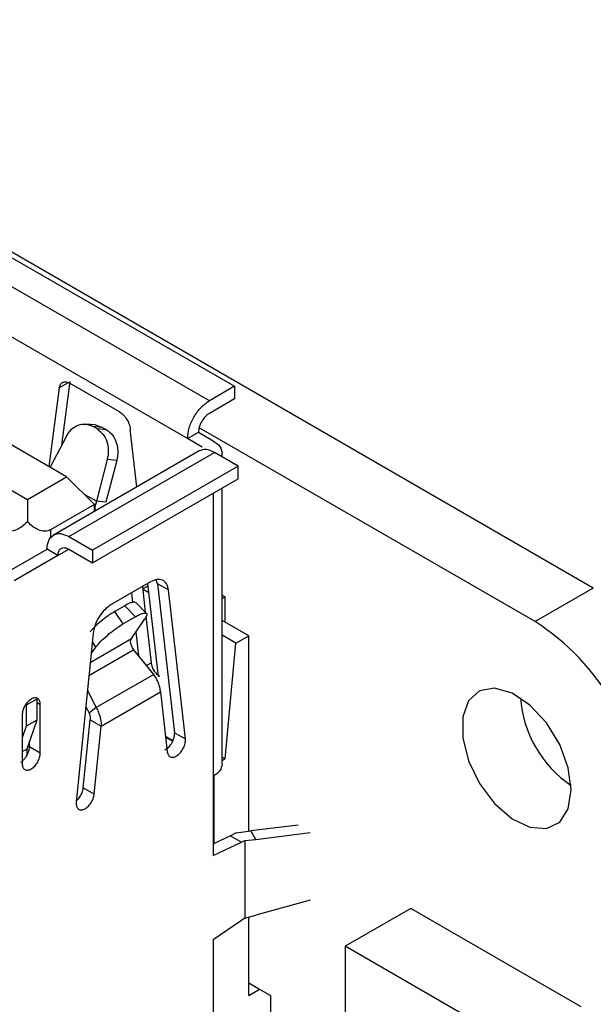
# Model space of a CAD drawing. Header units: millimetres. Extents: x 3 to 207, y 3 to 294.
# Tile 41 of 94: x 191.87 to 197.44, y 97.08 to 106.64. Entities that reach past the tile are written whole.
import ezdxf

# ---------------------------------------------------------------- set-up
doc = ezdxf.new("R2010")
doc.units = ezdxf.units.MM
doc.layers.add('几何体', color=7, linetype='Continuous')

msp = doc.modelspace()

# ---------------------------------------------------------------- linework, layer by layer
at = {"layer": '几何体'}
for p, q in [((197.443, 101.1249), (187.881, 106.6449)), ((190.0332, 105.3499), (193.9576, 103.0844)), ((192.327, 102.2054), (188.672, 104.3154)), ((188.2909, 104.0954), (191.9459, 101.9854)), ((193.7137, 102.9436), (191.755, 104.0743)), ((193.5016, 102.5761), (191.5429, 103.7069)), ((192.3428, 103.1191), (192.2546, 103.0681)), ((192.28, 102.5137), (192.3606, 103.1293)), ((192.8404, 102.8353), (192.3596, 103.1129)), ((192.2546, 103.0681), (192.1547, 102.3049)), ((193.9576, 103.0844), (193.7137, 102.9436)), ((193.9576, 103.0844), (193.9576, 102.9619)), ((193.9576, 102.9619), (193.7137, 102.8211)), ((192.6031, 102.7088), (192.5112, 102.717)), ((192.603, 102.7085), (192.6692, 102.6876)), ((192.6226, 102.6697), (192.5774, 102.6958)), ((192.5774, 102.6958), (192.6692, 102.6876)), ((192.7145, 102.6615), (192.6226, 102.6697)), ((192.6692, 102.6876), (192.7145, 102.6615)), ((193.0093, 102.1077), (192.9455, 102.6693)), ((193.5016, 102.5761), (193.6076, 102.6374)), ((193.6076, 102.6374), (193.7491, 102.5557)), ((196.8773, 100.7983), (193.6146, 102.6818)), ((192.3262, 102.6008), (192.1659, 102.2985)), ((193.643, 102.4945), (193.5016, 102.5761)), ((193.6132, 102.4563), (192.199, 101.6399)), ((192.349, 101.6251), (193.7632, 102.4415)), ((193.993, 102.3088), (193.7632, 102.4415)), ((193.8369, 102.3989), (193.8369, 102.4333)), ((192.7216, 102.3725), (192.6154, 101.9678)), ((192.8135, 102.3643), (192.7073, 101.9596)), ((192.8135, 102.3643), (192.7216, 102.3725)), ((193.993, 102.3088), (192.5788, 101.4924)), ((193.993, 102.1863), (193.993, 102.3088)), ((191.9459, 101.9854), (192.327, 102.2054)), ((192.327, 102.2054), (192.5965, 101.936)), ((192.5788, 101.3699), (193.993, 102.1863)), ((192.6154, 101.9678), (192.4952, 102.0372)), ((193.7491, 102.0455), (193.7491, 99.2937)), ((193.8369, 99.4161), (193.8369, 102.0962)), ((191.9459, 101.9854), (191.9459, 101.7679)), ((192.7073, 101.9596), (192.6154, 101.9678)), ((192.5965, 101.936), (192.1704, 101.69)), ((192.5965, 101.8694), (192.5965, 101.936)), ((192.1704, 101.69), (192.1704, 101.607)), ((192.349, 101.6251), (192.5788, 101.4924)), ((191.7267, 101.2658), (192.1368, 101.5026)), ((192.2429, 101.4413), (192.1368, 101.5026)), ((192.2429, 101.4413), (192.349, 101.5026)), ((192.349, 101.5026), (192.5788, 101.3699)), ((192.5788, 101.4924), (192.5788, 101.3699)), ((192.2429, 101.4413), (191.8187, 101.1964)), ((193.1409, 101.184), (192.7591, 100.9636)), ((193.2103, 101.1673), (193.1982, 101.205)), ((193.0944, 100.887), (193.0655, 101.1405)), ((193.1186, 101.1465), (193.0682, 101.1173)), ((193.1264, 101.0779), (193.0689, 101.1111)), ((193.2187, 100.2662), (193.116, 101.1696)), ((193.3164, 101.1061), (193.2103, 101.1673)), ((193.2103, 101.1673), (193.3743, 99.72)), ((193.4804, 99.6588), (193.3164, 101.1061)), ((197.443, 101.1249), (196.8773, 100.7983)), ((192.9707, 100.9807), (192.9595, 101.0793)), ((193.1027, 100.8784), (192.9981, 100.9853)), ((193.8369, 101.0556), (193.8657, 101.0389)), ((193.8369, 101.0223), (193.8657, 101.0389)), ((193.8657, 100.794), (193.8657, 101.0389)), ((192.8915, 100.9528), (192.7964, 100.8979)), ((192.8754, 100.7762), (192.7964, 100.8979)), ((192.8915, 100.9528), (192.9962, 100.8459)), ((192.9962, 100.8459), (192.8754, 100.7762)), ((192.9563, 100.6337), (193.0877, 100.8256)), ((193.1497, 100.4), (193.0987, 100.8485)), ((194.0955, 100.6613), (193.8369, 100.8106)), ((193.0293, 100.4651), (193.0025, 100.7011)), ((192.5836, 100.6831), (192.4197, 99.0465)), ((192.5555, 100.4023), (192.9563, 100.6337)), ((192.6109, 100.5504), (192.5758, 100.6044)), ((193.9718, 100.5899), (193.8369, 100.6678)), ((193.9718, 100.5899), (194.0955, 100.6613)), ((194.0955, 98.7632), (194.0955, 100.6613)), ((192.9806, 100.5261), (192.5426, 100.2733)), ((192.5638, 100.485), (192.6109, 100.5504)), ((193.1725, 100.2857), (192.9806, 100.5261)), ((193.8657, 99.4672), (193.9718, 100.5899)), ((193.1497, 100.4), (193.1028, 100.373)), ((193.1725, 100.2857), (192.6139, 99.9632)), ((192.5283, 100.1303), (192.6139, 99.9632)), ((192.0361, 100.0461), (191.9336, 99.9869)), ((192.0361, 100.0461), (192.0361, 99.8419)), ((192.6614, 99.7843), (193.2386, 100.1175)), ((193.2386, 100.1175), (193.3049, 99.5326)), ((191.9336, 99.9869), (191.9336, 99.7828)), ((192.0361, 100.0155), (192.0714, 99.995)), ((192.0714, 99.5214), (192.0714, 99.995)), ((192.5126, 99.9734), (192.5457, 99.9087)), ((192.6139, 99.9632), (192.5457, 99.9087)), ((191.8947, 99.893), (191.8947, 99.4194)), ((192.0361, 99.8419), (191.9336, 99.7828)), ((192.0361, 99.8419), (191.9389, 99.5612)), ((192.4891, 99.1841), (192.5553, 99.8455)), ((192.5553, 99.8455), (192.6614, 99.7843)), ((191.9336, 99.7828), (191.8947, 99.6705)), ((192.5952, 99.1229), (192.6614, 99.7843)), ((193.3587, 99.6415), (193.2879, 99.6823)), ((193.2884, 99.678), (193.3575, 99.6381)), ((193.3743, 99.72), (193.4804, 99.6588)), ((191.8947, 99.5357), (191.9389, 99.5612)), ((191.9389, 99.5612), (191.9389, 99.4945)), ((191.9654, 99.5827), (191.9654, 99.6378)), ((192.0714, 99.5214), (191.9654, 99.5827)), ((193.8369, 99.4838), (193.8657, 99.4672)), ((193.8369, 99.4505), (193.8657, 99.4672)), ((193.7491, 99.2937), (193.7491, 98.5259)), ((193.7597, 98.6427), (193.7597, 99.3028)), ((192.5952, 99.1229), (192.4891, 99.1841)), ((194.5751, 98.8226), (194.1146, 98.7658)), ((193.9188, 98.7185), (193.7597, 98.6427)), ((193.975, 98.7465), (193.9188, 98.7185)), ((193.9188, 98.7185), (194.0248, 98.6572)), ((193.975, 98.7465), (194.1146, 98.7658)), ((194.1635, 98.6839), (194.1146, 98.7658)), ((194.1635, 98.6839), (194.6931, 98.7492)), ((193.7491, 98.5259), (194.0248, 98.6572)), ((193.7491, 98.6377), (193.7597, 98.6427)), ((194.0248, 98.6572), (194.0566, 98.672)), ((194.0566, 98.672), (194.1635, 98.6839)), ((194.0566, 98.672), (194.0566, 97.9184)), ((194.6931, 98.0942), (194.1635, 97.9489)), ((194.0566, 97.9184), (194.1635, 97.9489)), ((194.0955, 97.1665), (194.0955, 97.9295)), ((195.6696, 98.0134), (195.0332, 97.646)), ((197.3242, 97.0582), (195.6696, 98.0134)), ((194.0248, 97.8964), (193.7491, 97.7094)), ((194.0566, 97.9184), (194.0248, 97.8964)), ((193.7491, 97.7094), (193.7491, 96.1432)), ((196.5102, 96.7934), (195.0332, 97.646)), ((195.0332, 97.646), (195.0332, 89.7256)), ((194.0955, 97.289), (194.2016, 97.2278)), ((194.0955, 97.1665), (194.2016, 97.2278)), ((194.2016, 97.2278), (194.3077, 97.1665)), ((194.3077, 97.1665), (194.3077, 96.4069))]:
    msp.add_line(p, q, dxfattribs=at)
at = {"layer": '几何体', "flags": 128}
msp.add_lwpolyline([(197.228, 99.1636), (197.1993, 99.3791), (197.1162, 99.6043), (196.9878, 99.815), (196.8279, 99.9883), (196.6539, 100.1054), (196.4847, 100.1536), (196.3385, 100.1277), (196.2313, 100.0305), (196.1746, 99.8725), (196.1746, 99.6709), (196.2313, 99.4476), (196.3385, 99.2266), (196.4847, 99.0319), (196.6539, 98.8847), (196.8279, 98.8009), (196.9878, 98.7896), (197.1162, 98.852), (197.1993, 98.9814), (197.228, 99.1636)], dxfattribs=at)
at = {"layer": '几何体'}
for centre, radius, start, end in [((195.6351, 98.8564), 2.3052, 2.60548, 57.39452), ((197.8682, 100.1455), 1.1371, 184.33182, 235.6628)]:
    msp.add_arc(centre, radius, start, end, dxfattribs=at)
for points in [[(192.2546, 103.0681), (192.2576, 103.0806), (192.2638, 103.1056), (192.2887, 103.1256), (192.3216, 103.1303), (192.3469, 103.1187), (192.3596, 103.1129)], [(193.5016, 102.5761), (193.5048, 102.6101), (193.5111, 102.678), (193.5602, 102.7872), (193.6303, 102.8844), (193.6859, 102.9238), (193.7137, 102.9436)], [(192.8404, 102.8353), (192.8531, 102.8265), (192.8784, 102.8088), (192.9113, 102.7661), (192.9363, 102.7174), (192.9424, 102.6853), (192.9455, 102.6693)], [(193.7137, 102.8211), (193.6998, 102.8112), (193.672, 102.7915), (193.6369, 102.7429), (193.6124, 102.6883), (193.6092, 102.6543), (193.6076, 102.6374)], [(192.3262, 102.6008), (192.3416, 102.6244), (192.3724, 102.6716), (192.4388, 102.7115), (192.5108, 102.7239), (192.5552, 102.7052), (192.5774, 102.6958)], [(192.6226, 102.6697), (192.6427, 102.6547), (192.6827, 102.6247), (192.7205, 102.5489), (192.7372, 102.461), (192.7268, 102.402), (192.7216, 102.3725)], [(192.7145, 102.6615), (192.7345, 102.6465), (192.7745, 102.6164), (192.8123, 102.5407), (192.829, 102.4528), (192.8187, 102.3938), (192.8135, 102.3643)], [(193.7491, 102.5557), (193.7742, 102.5378), (193.8246, 102.5021), (193.8328, 102.4562), (193.8369, 102.4333)], [(192.1368, 101.5026), (192.14, 101.5328), (192.1464, 101.5933), (192.1955, 101.646), (192.2656, 101.6621), (192.3212, 101.6374), (192.349, 101.6251)], [(192.2429, 101.4413), (192.2445, 101.4565), (192.2477, 101.4867), (192.2722, 101.513), (192.3073, 101.5211), (192.3351, 101.5088), (192.349, 101.5026)], [(193.3164, 101.1061), (193.3116, 101.1274), (193.3019, 101.1702), (193.2604, 101.2048), (193.205, 101.2132), (193.1623, 101.1938), (193.1409, 101.184)], [(192.7591, 100.9636), (192.7377, 100.9487), (192.695, 100.9188), (192.6397, 100.8464), (192.5982, 100.7639), (192.5885, 100.71), (192.5836, 100.6831)], [(193.2386, 100.1175), (193.2371, 100.1308), (193.2341, 100.1575), (193.2201, 100.201), (193.2, 100.2448), (193.1817, 100.272), (193.1725, 100.2857)], [(192.0714, 99.995), (192.0701, 100.0076), (192.0675, 100.0328), (192.047, 100.055), (192.0178, 100.0608), (191.9831, 100.0487), (191.9483, 100.0207), (191.9191, 99.9811), (191.8987, 99.9354), (191.896, 99.9071), (191.8947, 99.893)], [(192.6139, 99.9632), (192.6215, 99.9486), (192.6368, 99.9196), (192.6522, 99.8732), (192.6616, 99.827), (192.6615, 99.7985), (192.6614, 99.7843)], [(192.5457, 99.9087), (192.5477, 99.9036), (192.5518, 99.8933), (192.5554, 99.8769), (192.5569, 99.8606), (192.5559, 99.8505), (192.5553, 99.8455)], [(193.3049, 99.5326), (193.3076, 99.5211), (193.3131, 99.4981), (193.337, 99.481), (193.3683, 99.4808), (193.4037, 99.4981), (193.4373, 99.5304), (193.4639, 99.5724), (193.4806, 99.6186), (193.4804, 99.6454), (193.4804, 99.6588)], [(191.9389, 99.4945), (191.9428, 99.5018), (191.9507, 99.5164), (191.9589, 99.5392), (191.9644, 99.5618), (191.965, 99.5757), (191.9654, 99.5827)], [(191.8947, 99.4194), (191.896, 99.4068), (191.8987, 99.3816), (191.9191, 99.3594), (191.9483, 99.3536), (191.9831, 99.3657), (192.0178, 99.3937), (192.047, 99.4333), (192.0675, 99.4791), (192.0701, 99.5073), (192.0714, 99.5214)], [(193.8369, 99.4161), (193.8328, 99.3932), (193.8246, 99.3473), (193.7742, 99.3116), (193.7491, 99.2937)], [(192.4197, 99.0465), (192.4196, 99.033), (192.4194, 99.006), (192.4361, 98.979), (192.4627, 98.9677), (192.4964, 98.9743), (192.5317, 98.9978), (192.5631, 99.0343), (192.587, 99.0789), (192.5924, 99.1082), (192.5952, 99.1229)]]:
    msp.add_open_spline(points, degree=3, dxfattribs=at)
for points, knots in [([(193.7632, 102.4415), (193.7351, 102.4543), (193.6789, 102.4801), (193.6351, 102.4642), (193.6132, 102.4563)], [0, 0, 0, 0, 0.500051, 1, 1, 1, 1]), ([(192.6154, 101.9678), (192.6072, 101.9395), (192.5974, 101.9057), (192.6001, 101.8765), (192.6005, 101.8717)], [0, 0, 0, 0, 0.83662, 1, 1, 1, 1]), ([(191.9459, 101.7679), (191.9252, 101.7487), (191.8869, 101.7133), (191.8258, 101.6822), (191.7692, 101.6711), (191.7367, 101.684), (191.7214, 101.69)], [0, 0, 0, 0, 0.311752, 0.575362, 0.799941, 1, 1, 1, 1]), ([(192.1704, 101.69), (192.1551, 101.684), (192.1226, 101.6711), (192.0661, 101.6822), (192.005, 101.7133), (191.9667, 101.7487), (191.9459, 101.7679)], [0, 0, 0, 0, 0.200058, 0.424636, 0.688247, 1, 1, 1, 1]), ([(192.9947, 100.9821), (192.9939, 100.9847), (192.9912, 100.9932), (192.9656, 100.9877), (192.931, 100.9746), (192.9053, 100.9604), (192.8915, 100.9528)], [0, 0, 0, 0, 0.159902, 0.511963, 0.739148, 1, 1, 1, 1]), ([(192.7964, 100.8979), (192.7817, 100.889), (192.7542, 100.8724), (192.7027, 100.8361), (192.6419, 100.7873), (192.5849, 100.7357), (192.5624, 100.7081), (192.5551, 100.6992)], [0, 0, 0, 0, 0.176996, 0.331163, 0.57012, 0.86163, 1, 1, 1, 1]), ([(192.9962, 100.8459), (193.0099, 100.8535), (193.0356, 100.8676), (193.0709, 100.8813), (193.1009, 100.885), (193.1125, 100.8688), (193.0958, 100.8397), (193.0877, 100.8256)], [0, 0, 0, 0, 0.155538, 0.290984, 0.500822, 0.756898, 1, 1, 1, 1]), ([(192.6109, 100.5504), (192.625, 100.5679), (192.6538, 100.604), (192.7205, 100.6654), (192.7818, 100.7144), (192.8332, 100.7507), (192.8607, 100.7674), (192.8754, 100.7762)], [0, 0, 0, 0, 0.243084, 0.499178, 0.708982, 0.844437, 1, 1, 1, 1]), ([(192.9806, 100.5261), (192.9763, 100.532), (192.9679, 100.5434), (192.956, 100.5664), (192.9483, 100.5926), (192.9481, 100.6176), (192.9537, 100.6286), (192.9563, 100.6337)], [0, 0, 0, 0, 0.156174, 0.30351, 0.570531, 0.802683, 1, 1, 1, 1]), ([(193.2323, 100.2666), (193.2265, 100.27), (193.2091, 100.28), (193.1829, 100.312), (193.1585, 100.3558), (193.1527, 100.3853), (193.1497, 100.4)], [0, 0, 0, 0, 0.142857, 0.428571, 0.714286, 1, 1, 1, 1]), ([(193.2816, 99.5541), (193.2868, 99.5563), (193.3036, 99.5635), (193.3313, 99.5922), (193.3578, 99.6334), (193.3746, 99.6799), (193.3744, 99.7066), (193.3743, 99.72)], [0, 0, 0, 0, 0.102766, 0.327074, 0.551383, 0.775691, 1, 1, 1, 1]), ([(191.8807, 99.4329), (191.885, 99.4354), (191.8979, 99.4429), (191.9188, 99.464), (191.9322, 99.4843), (191.9389, 99.4945)], [0, 0, 0, 0, 0.2, 0.6, 1, 1, 1, 1]), ([(192.4209, 99.0585), (192.4223, 99.0594), (192.4351, 99.0676), (192.4569, 99.0964), (192.4809, 99.1399), (192.4864, 99.1694), (192.4891, 99.1841)], [0, 0, 0, 0, 0.038048, 0.358699, 0.679349, 1, 1, 1, 1])]:
    msp.add_open_spline(points, degree=3, knots=knots, dxfattribs=at)

doc.saveas('drawing.dxf')
